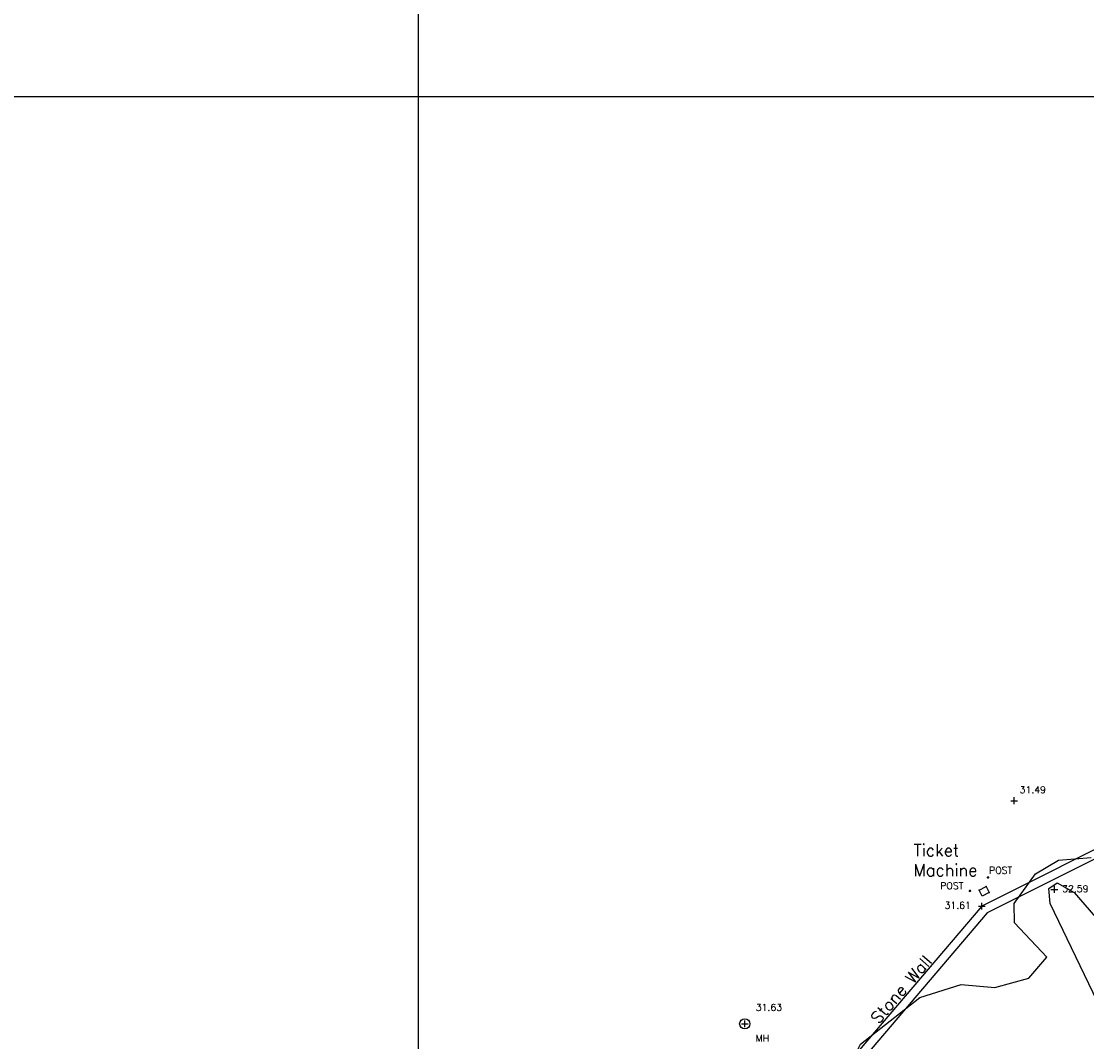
# Model space of a CAD drawing. Header units: metres. Extents: x 514577 to 515059, y 790252 to 790648.
# Tile 6 of 26: x 514677 to 514739, y 790445 to 790504. Entities that reach past the tile are written whole.
import ezdxf
from ezdxf.enums import TextEntityAlignment as Align

# ---------------------------------------------------------------- set-up
doc = ezdxf.new("R2010")
doc.units = ezdxf.units.M
doc.header["$LTSCALE"] = 0.3
doc.linetypes.add('0', pattern=[48, 16, 16, 16])
doc.layers.get('0').update_dxf_attribs({"linetype": 'CONTINUOUS'})
for name, color, linetype in [('BUILDING', 1, '0'), ('BUILDING_PNTS', 7, 'CONTINUOUS'), ('CONTOURS', 14, 'CONTINUOUS'), ('GRID', 9, 'CONTINUOUS'), ('LEVEL_PNTS', 7, 'CONTINUOUS'), ('PNTTXT', 7, 'CONTINUOUS'), ('SERVICES', 7, '0'), ('SERVICES_PNTS', 7, 'CONTINUOUS'), ('TEXT', 7, '0'), ('WALL', 4, 'CONTINUOUS'), ('WALL_PNTS', 7, 'CONTINUOUS')]:
    doc.layers.add(name, color=color, linetype=linetype)
doc.styles.add('NORMAL', font='romans.shx')
doc.styles.add('PTXT', font='romans')

# ---------------------------------------------------------------- blocks, each defined once
blk = doc.blocks.new('SPT9')
at = {"color": 0, "linetype": 'Continuous'}
for p, q in [((-0.5, 0), (0.5, 0)), ((0, -0.5), (0, 0.5))]:
    blk.add_line(p, q, dxfattribs=at)
blk = doc.blocks.new('SPT3')
at = {"color": 0, "linetype": 'ByBlock', "const_width": 0.25, "flags": 128}
blk.add_lwpolyline([(-0.125, 0, 1), (0.125, 0, 1)], format="xyb", close=True, dxfattribs=at)

msp = doc.modelspace()

# ---------------------------------------------------------------- linework, layer by layer
at = {"layer": 'BUILDING', "color": 1}
msp.add_polyline3d([(514732.883, 790453.433, 31.615), (514733.3, 790453.649, 31.616), (514733.474, 790453.304, 31.621), (514733.057, 790453.088, 31.621)], close=True, dxfattribs=at)
at = {"layer": 'BUILDING_PNTS'}
for p in [(514732.883, 790453.433, 31.615), (514733.3, 790453.649, 31.616), (514733.474, 790453.304, 31.621)]:
    msp.add_point(p, dxfattribs=at)
at = {"layer": 'CONTOURS'}
for points, elevation in [([(514705.061, 790416.594), (514705.377, 790416.252), (514707.813, 790419.323), (514715.991, 790427.74), (514719.167, 790431.809), (514719.628, 790433.337), (514720.909, 790434.611), (514722.348, 790435.096), (514724.502, 790436.766), (514725.759, 790439.008), (514725.463, 790439.773), (514724.098, 790440.728), (514725.937, 790444.409), (514729.407, 790447.139), (514731.825, 790447.901), (514733.802, 790447.732), (514735.797, 790448.281), (514736.859, 790449.503), (514734.961, 790451.529), (514734.94, 790452.656), (514736.194, 790454.399), (514737.549, 790455.193), (514739.452, 790455.357)], 32), ([(514740.566, 790445.343), (514737.046, 790452.649), (514736.97, 790453.545), (514737.469, 790453.866), (514738.472, 790453.303), (514743.975, 790446.932)], 32.5)]:
    msp.add_lwpolyline(points, dxfattribs=dict(at, elevation=elevation))
at = {"layer": 'GRID'}
for p, q in [((514700, 790251.929), (514700, 790647.899)), ((514577.295, 790500), (515059.151, 790500))]:
    msp.add_line(p, q, dxfattribs=at)
at = {"layer": 'LEVEL_PNTS'}
for p in [(514734.942, 790458.687, 31.488), (514737.302, 790453.486, 32.593)]:
    msp.add_point(p, dxfattribs=at)
at = {"layer": 'SERVICES'}
msp.add_circle((514719.14, 790445.597, 31.63), 0.3, dxfattribs=at)
at = {"layer": 'SERVICES_PNTS'}
for p in [(514733.411, 790454.184, 31.594), (514732.348, 790453.397, 31.605), (514719.14, 790445.597, 31.63)]:
    msp.add_point(p, dxfattribs=at)
at = {"layer": 'WALL', "color": 4}
for points in [[(514863.378, 790547.982, 32.45), (514853.937, 790536.993, 32.439), (514847.832, 790529.943, 32.449), (514837.898, 790522.143, 32.395), (514828.489, 790514.854, 32.428), (514814.776, 790504.114, 32.387), (514796.906, 790490.228, 32.411), (514782.32, 790478.922, 32.383), (514773.616, 790472.088, 32.404), (514771.538, 790474.897, 32.368), (514760.328, 790466.903, 31.829), (514755.809, 790463.678, 31.658), (514742.22, 790457.105, 31.572), (514733.051, 790452.504, 31.605), (514723.16, 790440.883, 31.707), (514719.75, 790436.294, 31.746), (514710.194, 790423.244, 31.907), (514707.491, 790419.74, 31.939), (514697.254, 790406.487, 32.196), (514690.431, 790397.173, 32.523)], [(514863.762, 790547.662, 32.45), (514854.316, 790536.666, 32.439), (514848.178, 790529.58, 32.449), (514838.206, 790521.749, 32.395), (514828.796, 790514.46, 32.428), (514815.083, 790503.72, 32.387), (514797.213, 790489.833, 32.411), (514782.627, 790478.528, 32.383), (514773.52, 790471.377, 32.404), (514771.429, 790474.204, 32.368), (514760.619, 790466.496, 31.829), (514756.065, 790463.246, 31.658), (514742.441, 790456.656, 31.572), (514733.366, 790452.103, 31.605), (514723.552, 790440.571, 31.707), (514720.152, 790435.997, 31.746), (514710.594, 790422.944, 31.907), (514707.887, 790419.435, 31.939), (514697.654, 790406.186, 32.196), (514690.834, 790396.878, 32.523)]]:
    msp.add_polyline3d(points, dxfattribs=at)
at = {"layer": 'WALL_PNTS'}
msp.add_point((514733.051, 790452.504, 31.605), dxfattribs=at)

# ---------------------------------------------------------------- block references
at = {"layer": 'LEVEL_PNTS', "color": 7, "xscale": 0.4, "yscale": 0.4, "zscale": 0.4}
for p in [(514734.942, 790458.687, 31.488), (514737.302, 790453.486, 32.593)]:
    msp.add_blockref('SPT9', p, dxfattribs=at)
at = {"layer": 'SERVICES_PNTS', "color": 7, "xscale": 0.3, "yscale": 0.3, "zscale": 0.3}
for p in [(514733.411, 790454.184, 31.594), (514732.348, 790453.397, 31.605)]:
    msp.add_blockref('SPT3', p, dxfattribs=at)
at = {"layer": 'SERVICES_PNTS', "xscale": 0.4, "yscale": 0.4, "zscale": 0.4}
msp.add_blockref('SPT9', (514719.14, 790445.597, 31.63), dxfattribs=at)
at = {"layer": 'WALL_PNTS', "xscale": 0.4, "yscale": 0.4, "zscale": 0.4}
msp.add_blockref('SPT9', (514733.051, 790452.504, 31.605), dxfattribs=at)

# ---------------------------------------------------------------- texts
at = {"layer": 'PNTTXT', "style": 'PTXT'}
for s, p in [('31.49', (514735.264, 790459.009)), ('POST', (514733.471, 790454.283)), ('POST', (514730.608, 790453.378)), ('32.59', (514737.759, 790453.202)), ('31.63', (514719.784, 790446.241))]:
    msp.add_text(s, height=0.4, dxfattribs=at).set_placement(p, align=Align.BOTTOM_LEFT)
msp.add_text('31.61', height=0.4, dxfattribs=at).set_placement((514730.86, 790452.549), align=Align.MIDDLE_LEFT)
msp.add_text('MH', height=0.4, dxfattribs=at).set_placement((514719.784, 790444.953), align=Align.TOP_LEFT)
at = {"layer": 'TEXT', "insert": (514729.038, 790456.129), "char_height": 0.7, "attachment_point": 1, "style": 'NORMAL'}
msp.add_mtext_dynamic_manual_height_columns('Ticket\\PMachine', width=12.66612, gutter_width=5, heights=[0], dxfattribs=at)
at = {"layer": 'TEXT', "insert": (514726.454, 790445.993, 39.461), "char_height": 0.7, "attachment_point": 1, "rotation": 49.31401, "style": 'NORMAL'}
msp.add_mtext_dynamic_manual_height_columns('Stone Wall', width=10.58387, gutter_width=5, heights=[0], dxfattribs=at)

doc.saveas('drawing.dxf')
